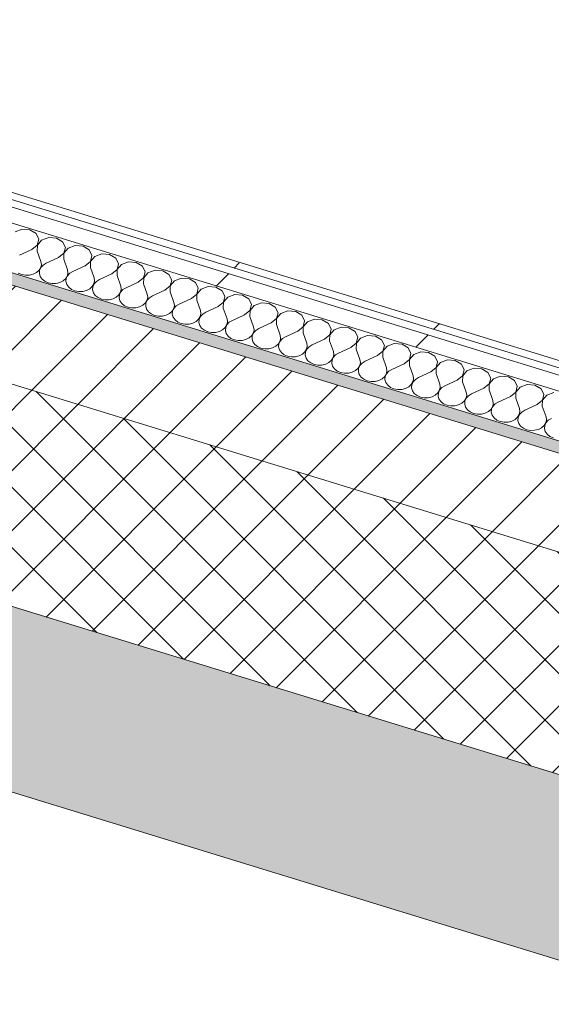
# Model space of a CAD drawing. Header units: millimetres. Extents: x -2220 to 52371, y -4077 to 6953.
# Tile 33 of 228: x 2557 to 2932, y -1855 to -1161. Entities that reach past the tile are written whole.
import ezdxf

# ---------------------------------------------------------------- set-up
doc = ezdxf.new("R2010")
doc.units = ezdxf.units.MM
doc.header["$MEASUREMENT"] = 0
doc.linetypes.add('Wipeout_Contour', pattern=[1000, 0, -1000])
doc.layers.add('12_FAÇ_Façana', color=7, linetype='Continuous')
doc.layers.add('Nuevo_08_E_Envans secs', color=7, linetype='Continuous')
for name, color, linetype, lineweight, true_color in [('12_FAÇ_Façana_Pluma_Nº__102', 7, 'Continuous', 5, 0xcccccc), ('12_FAÇ_Façana_Pluma_Nº__174', 7, 'Continuous', 13, 0xe4ad2c), ('12_FAÇ_Façana_Pluma_Nº__176', 7, 'Continuous', 15, 0x93a0c6), ('Nuevo_08_E_Envans secs_Pluma_Nº__102', 7, 'Continuous', 5, 0xcccccc), ('Nuevo_08_E_Envans secs_Pluma_Nº__171', 171, 'Continuous', 13, 0xaaaaff), ('Nuevo_08_E_Envans secs_Pluma_Nº__177', 7, 'Continuous', 15, 0xf7e046)]:
    doc.layers.add(name, color=color, linetype=linetype, lineweight=lineweight, true_color=true_color)
for name, color, linetype, lineweight in [('12_FAÇ_Façana_Pluma_Nº__2', 8, 'Continuous', 5), ('12_FAÇ_Façana_Pluma_Nº__7', 7, 'Continuous', 5), ('Nuevo_08_E_Envans secs_Pluma_Nº__1', 7, 'Continuous', 5)]:
    doc.layers.add(name, color=color, linetype=linetype, lineweight=lineweight)
pattern_1 = [(45, (0, 0), (-183.848, 183.848), [195, -65]), (45, (7e-14, 183.85), (-183.848, 183.848), [195, -65])]

# ---------------------------------------------------------------- blocks, each defined once
blk = doc.blocks.new('Elem Sección_14_1')
at = {"layer": '12_FAÇ_Façana_Pluma_Nº__102', "linetype": 'Continuous', "lineweight": 0, "true_color": 0xe5e5e5}
blk.add_hatch(color=254, dxfattribs=at).paths.add_polyline_path([(778.79, -1161.36), (9655.75, -3885.6), (9715.31, -3773.22), (6546.37, -2800.71), (6538.43, -2815.7), (6095.56, -2679.79), (6103.5, -2664.8), (838.34, -1048.99)])
at = {"layer": '12_FAÇ_Façana_Pluma_Nº__174', "linetype": 'Continuous', "lineweight": 13, "true_color": 0xe4ad2c}
h = blk.add_hatch(dxfattribs=at)
h.set_pattern_fill('SATE_Aislamiento_0001', color=42, style=0, pattern_type=2)
h.set_pattern_definition([(45, (0, 0), (-21.2132, 21.2132), []), (135, (0, 0), (21.2132, 21.2132), [])])
h.paths.add_polyline_path([(6103.5, -2664.8), (6174.97, -2529.96), (6135.6, -2517.87), (949.17, -926.22), (909.8, -914.14), (838.34, -1048.99)])
at = {"layer": '12_FAÇ_Façana_Pluma_Nº__176', "linetype": 'Continuous', "lineweight": 0, "true_color": 0x495063}
blk.add_hatch(color=251, dxfattribs=at).paths.add_polyline_path([(6167.36, -2457.94), (6171.33, -2450.45), (984.9, -858.8), (980.93, -866.29)])
at = {"layer": '12_FAÇ_Façana_Pluma_Nº__2', "linetype": 'Continuous', "lineweight": 5}
h = blk.add_hatch(dxfattribs=at)
h.set_pattern_fill('Ceramic_0001', color=8, style=0, pattern_type=2)
h.set_pattern_definition([(45, (0, 0), (-21.2132, 21.2132), [])])
h.paths.add_polyline_path([(980.93, -866.29), (949.17, -926.22), (6135.6, -2517.87), (6167.36, -2457.94)])
at = {"layer": '12_FAÇ_Façana_Pluma_Nº__7', "color": 7, "linetype": 'Continuous', "lineweight": 5}
for p, q in [((980.93, -866.29), (6167.36, -2457.94)), ((838.34, -1048.99), (6103.5, -2664.8)), ((813.23, -1171.93), (9655.75, -3885.6))]:
    blk.add_line(p, q, dxfattribs=at)
at = {"layer": '12_FAÇ_Façana_Pluma_Nº__7', "color": 7, "linetype": 'Continuous', "lineweight": 5, "flags": 128}
blk.add_lwpolyline([(909.8, -914.14), (949.17, -926.22), (6135.6, -2517.87), (6174.97, -2529.96)], dxfattribs=at)
blk = doc.blocks.new('*X142')
at = {"layer": 'Nuevo_08_E_Envans secs_Pluma_Nº__102', "color": 254, "linetype": 'Continuous', "lineweight": 5, "true_color": 0xcccccc}
for p, q in [((2558.78, -1309.03), (2553.8, -1310.85)), ((2564.27, -1309.48), (2558.78, -1309.03)), ((2568.64, -1312.06), (2564.27, -1309.48)), ((2570.57, -1315.99), (2568.64, -1312.06)), ((2569.49, -1320.12), (2570.57, -1315.99)), ((2572.55, -1316.6), (2569.56, -1320.14)), ((2577.53, -1314.78), (2572.55, -1316.6)), ((2583.02, -1315.23), (2577.53, -1314.78)), ((2587.38, -1317.81), (2583.02, -1315.23)), ((2589.31, -1321.75), (2587.38, -1317.81)), ((2565.72, -1323.19), (2557.07, -1327.18)), ((2565.72, -1323.19), (2569.49, -1320.12)), ((2569.56, -1320.14), (2569.47, -1324.35)), ((2569.47, -1324.35), (2572.07, -1331.78)), ((2588.23, -1325.87), (2589.31, -1321.75)), ((2591.29, -1322.35), (2588.31, -1325.89)), ((2596.27, -1320.54), (2591.29, -1322.35)), ((2601.77, -1320.98), (2596.27, -1320.54)), ((2606.13, -1323.56), (2601.77, -1320.98)), ((2608.06, -1327.5), (2606.13, -1323.56)), ((2584.47, -1328.95), (2575.82, -1332.93)), ((2584.47, -1328.95), (2588.23, -1325.87)), ((2588.31, -1325.89), (2588.22, -1330.1)), ((2588.22, -1330.1), (2590.82, -1337.53)), ((2603.21, -1334.7), (2606.98, -1331.62)), ((2607.06, -1331.65), (2606.96, -1335.85)), ((2606.98, -1331.62), (2608.06, -1327.5)), ((2610.04, -1328.11), (2607.06, -1331.65)), ((2615.02, -1326.29), (2610.04, -1328.11)), ((2620.51, -1326.74), (2615.02, -1326.29)), ((2624.87, -1329.31), (2620.51, -1326.74)), ((2626.8, -1333.25), (2624.87, -1329.31)), ((2569, -1339.52), (2570.81, -1337.91)), ((2570.81, -1337.91), (2571.98, -1335.98)), ((2571.14, -1338.01), (2570.98, -1340.13)), ((2572.05, -1336.01), (2571.14, -1338.01)), ((2571.98, -1335.98), (2572.41, -1333.89)), ((2573.66, -1334.27), (2572.05, -1336.01)), ((2572.41, -1333.89), (2572.07, -1331.78)), ((2575.82, -1332.93), (2573.66, -1334.27)), ((2591.15, -1339.64), (2590.82, -1337.53)), ((2603.21, -1334.7), (2594.57, -1338.68)), ((2606.96, -1335.85), (2609.56, -1343.28)), ((2621.96, -1340.45), (2625.73, -1337.38)), ((2625.8, -1337.4), (2625.71, -1341.6)), ((2625.73, -1337.38), (2626.8, -1333.25)), ((2628.78, -1333.86), (2625.8, -1337.4)), ((2633.76, -1332.04), (2628.78, -1333.86)), ((2639.26, -1332.49), (2633.76, -1332.04)), ((2643.62, -1335.07), (2639.26, -1332.49)), ((2645.55, -1339.01), (2643.62, -1335.07)), ((2652.51, -1337.8), (2647.53, -1339.61)), ((2658, -1338.24), (2652.51, -1337.8)), ((2662.37, -1340.82), (2658, -1338.24)), ((2556.11, -1339.84), (2558.52, -1340.89)), ((2558.52, -1340.89), (2561.23, -1341.41)), ((2561.23, -1341.41), (2564.01, -1341.34)), ((2564.01, -1341.34), (2566.67, -1340.7)), ((2566.67, -1340.7), (2569, -1339.52)), ((2570.98, -1340.13), (2571.58, -1342.2)), ((2571.58, -1342.2), (2572.91, -1344.07)), ((2572.91, -1344.07), (2574.85, -1345.59)), ((2574.85, -1345.59), (2577.27, -1346.65)), ((2585.42, -1346.45), (2587.74, -1345.27)), ((2587.74, -1345.27), (2589.56, -1343.66)), ((2589.56, -1343.66), (2590.72, -1341.74)), ((2589.88, -1343.76), (2589.72, -1345.88)), ((2590.8, -1341.76), (2589.88, -1343.76)), ((2590.72, -1341.74), (2591.15, -1339.64)), ((2592.4, -1340.02), (2590.8, -1341.76)), ((2594.57, -1338.68), (2592.4, -1340.02)), ((2609.47, -1347.49), (2609.9, -1345.39)), ((2609.9, -1345.39), (2609.56, -1343.28)), ((2613.31, -1344.44), (2611.15, -1345.77)), ((2621.96, -1340.45), (2613.31, -1344.44)), ((2625.71, -1341.6), (2628.31, -1349.04)), ((2640.71, -1346.21), (2644.47, -1343.13)), ((2644.55, -1343.15), (2644.45, -1347.36)), ((2644.47, -1343.13), (2645.55, -1339.01)), ((2647.53, -1339.61), (2644.55, -1343.15)), ((2664.3, -1344.76), (2662.37, -1340.82)), ((2663.22, -1348.88), (2664.3, -1344.76)), ((2666.27, -1345.37), (2663.29, -1348.91)), ((2671.26, -1343.55), (2666.27, -1345.37)), ((2676.75, -1343.99), (2671.26, -1343.55)), ((2681.11, -1346.57), (2676.75, -1343.99)), ((2577.27, -1346.65), (2579.97, -1347.16)), ((2579.97, -1347.16), (2582.76, -1347.09)), ((2582.76, -1347.09), (2585.42, -1346.45)), ((2589.72, -1345.88), (2590.33, -1347.95)), ((2590.33, -1347.95), (2591.65, -1349.82)), ((2591.65, -1349.82), (2593.6, -1351.34)), ((2593.6, -1351.34), (2596.01, -1352.4)), ((2596.01, -1352.4), (2598.72, -1352.91)), ((2601.51, -1352.85), (2604.16, -1352.2)), ((2604.16, -1352.2), (2606.49, -1351.03)), ((2606.49, -1351.03), (2608.3, -1349.42)), ((2608.3, -1349.42), (2609.47, -1347.49)), ((2608.63, -1349.52), (2608.47, -1351.64)), ((2608.47, -1351.64), (2609.07, -1353.71)), ((2609.55, -1347.51), (2608.63, -1349.52)), ((2611.15, -1345.77), (2609.55, -1347.51)), ((2628.22, -1353.24), (2628.65, -1351.14)), ((2629.89, -1351.53), (2628.29, -1353.26)), ((2628.65, -1351.14), (2628.31, -1349.04)), ((2632.06, -1350.19), (2629.89, -1351.53)), ((2640.71, -1346.21), (2632.06, -1350.19)), ((2644.45, -1347.36), (2647.05, -1354.79)), ((2659.45, -1351.96), (2650.8, -1355.94)), ((2659.45, -1351.96), (2663.22, -1348.88)), ((2663.29, -1348.91), (2663.2, -1353.11)), ((2683.04, -1350.51), (2681.11, -1346.57)), ((2681.96, -1354.63), (2683.04, -1350.51)), ((2685.02, -1351.12), (2682.04, -1354.66)), ((2690, -1349.3), (2685.02, -1351.12)), ((2695.49, -1349.75), (2690, -1349.3)), ((2699.86, -1352.33), (2695.49, -1349.75)), ((2701.79, -1356.26), (2699.86, -1352.33)), ((2598.72, -1352.91), (2601.51, -1352.85)), ((2609.07, -1353.71), (2610.4, -1355.57)), ((2610.4, -1355.57), (2612.34, -1357.09)), ((2612.34, -1357.09), (2614.76, -1358.15)), ((2614.76, -1358.15), (2617.46, -1358.67)), ((2617.46, -1358.67), (2620.25, -1358.6)), ((2620.25, -1358.6), (2622.91, -1357.95)), ((2622.91, -1357.95), (2625.23, -1356.78)), ((2625.23, -1356.78), (2627.05, -1355.17)), ((2627.05, -1355.17), (2628.22, -1353.24)), ((2627.37, -1355.27), (2627.21, -1357.39)), ((2627.21, -1357.39), (2627.82, -1359.46)), ((2628.29, -1353.26), (2627.37, -1355.27)), ((2627.82, -1359.46), (2629.14, -1361.33)), ((2645.79, -1360.92), (2646.96, -1358.99)), ((2647.04, -1359.02), (2646.12, -1361.02)), ((2646.96, -1358.99), (2647.39, -1356.9)), ((2648.64, -1357.28), (2647.04, -1359.02)), ((2647.39, -1356.9), (2647.05, -1354.79)), ((2650.8, -1355.94), (2648.64, -1357.28)), ((2663.2, -1353.11), (2665.8, -1360.54)), ((2678.2, -1357.71), (2669.55, -1361.69)), ((2678.2, -1357.71), (2681.96, -1354.63)), ((2682.04, -1354.66), (2681.95, -1358.86)), ((2681.95, -1358.86), (2684.54, -1366.3)), ((2700.71, -1360.39), (2701.79, -1356.26)), ((2703.77, -1356.87), (2700.78, -1360.41)), ((2708.75, -1355.05), (2703.77, -1356.87)), ((2714.24, -1355.5), (2708.75, -1355.05)), ((2718.6, -1358.08), (2714.24, -1355.5)), ((2720.53, -1362.02), (2718.6, -1358.08)), ((2629.14, -1361.33), (2631.09, -1362.85)), ((2631.09, -1362.85), (2633.5, -1363.9)), ((2633.5, -1363.9), (2636.21, -1364.42)), ((2636.21, -1364.42), (2639, -1364.35)), ((2639, -1364.35), (2641.65, -1363.71)), ((2641.65, -1363.71), (2643.98, -1362.53)), ((2643.98, -1362.53), (2645.79, -1360.92)), ((2646.12, -1361.02), (2645.96, -1363.14)), ((2645.96, -1363.14), (2646.56, -1365.21)), ((2646.56, -1365.21), (2647.89, -1367.08)), ((2664.54, -1366.67), (2665.71, -1364.75)), ((2665.78, -1364.77), (2664.87, -1366.77)), ((2665.71, -1364.75), (2666.14, -1362.65)), ((2667.38, -1363.03), (2665.78, -1364.77)), ((2666.14, -1362.65), (2665.8, -1360.54)), ((2669.55, -1361.69), (2667.38, -1363.03)), ((2684.88, -1368.4), (2684.54, -1366.3)), ((2696.94, -1363.46), (2688.29, -1367.45)), ((2696.94, -1363.46), (2700.71, -1360.39)), ((2700.78, -1360.41), (2700.69, -1364.61)), ((2700.69, -1364.61), (2703.29, -1372.05)), ((2715.69, -1369.22), (2719.45, -1366.14)), ((2719.53, -1366.16), (2719.44, -1370.37)), ((2719.45, -1366.14), (2720.53, -1362.02)), ((2722.51, -1362.62), (2719.53, -1366.16)), ((2727.49, -1360.81), (2722.51, -1362.62)), ((2732.98, -1361.25), (2727.49, -1360.81)), ((2737.35, -1363.83), (2732.98, -1361.25)), ((2739.28, -1367.77), (2737.35, -1363.83)), ((2647.89, -1367.08), (2649.83, -1368.6)), ((2649.83, -1368.6), (2652.25, -1369.66)), ((2652.25, -1369.66), (2654.96, -1370.17)), ((2654.96, -1370.17), (2657.74, -1370.1)), ((2657.74, -1370.1), (2660.4, -1369.46)), ((2660.4, -1369.46), (2662.72, -1368.29)), ((2662.72, -1368.29), (2664.54, -1366.67)), ((2664.87, -1366.77), (2664.7, -1368.89)), ((2664.7, -1368.89), (2665.31, -1370.97)), ((2665.31, -1370.97), (2666.63, -1372.83)), ((2666.63, -1372.83), (2668.58, -1374.35)), ((2681.47, -1374.04), (2683.28, -1372.43)), ((2683.28, -1372.43), (2684.45, -1370.5)), ((2683.61, -1372.53), (2683.45, -1374.65)), ((2684.53, -1370.52), (2683.61, -1372.53)), ((2684.45, -1370.5), (2684.88, -1368.4)), ((2686.13, -1368.78), (2684.53, -1370.52)), ((2688.29, -1367.45), (2686.13, -1368.78)), ((2703.63, -1374.16), (2703.29, -1372.05)), ((2707.04, -1373.2), (2704.87, -1374.54)), ((2715.69, -1369.22), (2707.04, -1373.2)), ((2719.44, -1370.37), (2722.04, -1377.8)), ((2734.43, -1374.97), (2738.2, -1371.89)), ((2738.27, -1371.92), (2738.18, -1376.12)), ((2738.2, -1371.89), (2739.28, -1367.77)), ((2741.26, -1368.38), (2738.27, -1371.92)), ((2746.24, -1366.56), (2741.26, -1368.38)), ((2751.73, -1367.01), (2746.24, -1366.56)), ((2756.09, -1369.58), (2751.73, -1367.01)), ((2758.02, -1373.52), (2756.09, -1369.58)), ((2764.98, -1372.31), (2760, -1374.13)), ((2770.48, -1372.76), (2764.98, -1372.31)), ((2774.84, -1375.34), (2770.48, -1372.76)), ((2668.58, -1374.35), (2671, -1375.41)), ((2671, -1375.41), (2673.7, -1375.92)), ((2673.7, -1375.92), (2676.49, -1375.86)), ((2676.49, -1375.86), (2679.15, -1375.21)), ((2679.15, -1375.21), (2681.47, -1374.04)), ((2683.45, -1374.65), (2684.05, -1376.72)), ((2684.05, -1376.72), (2685.38, -1378.59)), ((2685.38, -1378.59), (2687.32, -1380.11)), ((2687.32, -1380.11), (2689.74, -1381.16)), ((2697.89, -1380.96), (2700.22, -1379.79)), ((2700.22, -1379.79), (2702.03, -1378.18)), ((2702.03, -1378.18), (2703.2, -1376.25)), ((2702.36, -1378.28), (2702.19, -1380.4)), ((2703.27, -1376.28), (2702.36, -1378.28)), ((2703.2, -1376.25), (2703.63, -1374.16)), ((2704.87, -1374.54), (2703.27, -1376.28)), ((2721.94, -1382), (2722.37, -1379.91)), ((2722.37, -1379.91), (2722.04, -1377.8)), ((2725.78, -1378.95), (2723.62, -1380.29)), ((2734.43, -1374.97), (2725.78, -1378.95)), ((2738.18, -1376.12), (2740.78, -1383.55)), ((2753.18, -1380.72), (2756.94, -1377.65)), ((2757.02, -1377.67), (2756.93, -1381.87)), ((2756.94, -1377.65), (2758.02, -1373.52)), ((2760, -1374.13), (2757.02, -1377.67)), ((2776.77, -1379.28), (2774.84, -1375.34)), ((2775.69, -1383.4), (2776.77, -1379.28)), ((2778.75, -1379.88), (2775.77, -1383.42)), ((2783.73, -1378.06), (2778.75, -1379.88)), ((2789.22, -1378.51), (2783.73, -1378.06)), ((2793.58, -1381.09), (2789.22, -1378.51)), ((2689.74, -1381.16), (2692.45, -1381.68)), ((2692.45, -1381.68), (2695.23, -1381.61)), ((2695.23, -1381.61), (2697.89, -1380.96)), ((2702.19, -1380.4), (2702.8, -1382.47)), ((2702.8, -1382.47), (2704.12, -1384.34)), ((2704.12, -1384.34), (2706.07, -1385.86)), ((2706.07, -1385.86), (2708.49, -1386.92)), ((2708.49, -1386.92), (2711.19, -1387.43)), ((2713.98, -1387.36), (2716.64, -1386.72)), ((2716.64, -1386.72), (2718.96, -1385.54)), ((2718.96, -1385.54), (2720.78, -1383.93)), ((2720.78, -1383.93), (2721.94, -1382)), ((2721.1, -1384.03), (2720.94, -1386.15)), ((2720.94, -1386.15), (2721.54, -1388.22)), ((2722.02, -1382.03), (2721.1, -1384.03)), ((2723.62, -1380.29), (2722.02, -1382.03)), ((2740.69, -1387.76), (2741.12, -1385.66)), ((2742.37, -1386.04), (2740.76, -1387.78)), ((2741.12, -1385.66), (2740.78, -1383.55)), ((2744.53, -1384.7), (2742.37, -1386.04)), ((2753.18, -1380.72), (2744.53, -1384.7)), ((2756.93, -1381.87), (2759.53, -1389.31)), ((2771.92, -1386.48), (2763.28, -1390.46)), ((2771.92, -1386.48), (2775.69, -1383.4)), ((2775.77, -1383.42), (2775.67, -1387.63)), ((2795.51, -1385.03), (2793.58, -1381.09)), ((2794.44, -1389.15), (2795.51, -1385.03)), ((2797.49, -1385.64), (2794.51, -1389.17)), ((2802.47, -1383.82), (2797.49, -1385.64)), ((2807.97, -1384.26), (2802.47, -1383.82)), ((2812.33, -1386.84), (2807.97, -1384.26)), ((2814.26, -1390.78), (2812.33, -1386.84)), ((2711.19, -1387.43), (2713.98, -1387.36)), ((2721.54, -1388.22), (2722.87, -1390.09)), ((2722.87, -1390.09), (2724.82, -1391.61)), ((2724.82, -1391.61), (2727.23, -1392.67)), ((2727.23, -1392.67), (2729.94, -1393.18)), ((2729.94, -1393.18), (2732.72, -1393.12)), ((2732.72, -1393.12), (2735.38, -1392.47)), ((2735.38, -1392.47), (2737.71, -1391.3)), ((2737.71, -1391.3), (2739.52, -1389.69)), ((2739.52, -1389.69), (2740.69, -1387.76)), ((2739.85, -1389.79), (2739.69, -1391.9)), ((2739.69, -1391.9), (2740.29, -1393.98)), ((2740.76, -1387.78), (2739.85, -1389.79)), ((2740.29, -1393.98), (2741.62, -1395.84)), ((2758.27, -1395.44), (2759.43, -1393.51)), ((2759.51, -1393.53), (2758.59, -1395.54)), ((2759.43, -1393.51), (2759.86, -1391.41)), ((2761.11, -1391.8), (2759.51, -1393.53)), ((2759.86, -1391.41), (2759.53, -1389.31)), ((2763.28, -1390.46), (2761.11, -1391.8)), ((2775.67, -1387.63), (2778.27, -1395.06)), ((2790.67, -1392.23), (2782.02, -1396.21)), ((2790.67, -1392.23), (2794.44, -1389.15)), ((2794.51, -1389.17), (2794.42, -1393.38)), ((2794.42, -1393.38), (2797.02, -1400.81)), ((2813.18, -1394.9), (2814.26, -1390.78)), ((2816.24, -1391.39), (2813.26, -1394.93)), ((2821.22, -1389.57), (2816.24, -1391.39)), ((2826.71, -1390.02), (2821.22, -1389.57)), ((2831.08, -1392.59), (2826.71, -1390.02)), ((2833.01, -1396.53), (2831.08, -1392.59)), ((2741.62, -1395.84), (2743.56, -1397.36)), ((2743.56, -1397.36), (2745.98, -1398.42)), ((2745.98, -1398.42), (2748.68, -1398.94)), ((2748.68, -1398.94), (2751.47, -1398.87)), ((2751.47, -1398.87), (2754.13, -1398.22)), ((2754.13, -1398.22), (2756.45, -1397.05)), ((2756.45, -1397.05), (2758.27, -1395.44)), ((2758.59, -1395.54), (2758.43, -1397.66)), ((2758.43, -1397.66), (2759.04, -1399.73)), ((2759.04, -1399.73), (2760.36, -1401.6)), ((2777.01, -1401.19), (2778.18, -1399.26)), ((2778.26, -1399.29), (2777.34, -1401.29)), ((2778.18, -1399.26), (2778.61, -1397.17)), ((2779.86, -1397.55), (2778.26, -1399.29)), ((2778.61, -1397.17), (2778.27, -1395.06)), ((2782.02, -1396.21), (2779.86, -1397.55)), ((2797.36, -1402.92), (2797.02, -1400.81)), ((2809.42, -1397.98), (2800.77, -1401.96)), ((2809.42, -1397.98), (2813.18, -1394.9)), ((2813.26, -1394.93), (2813.16, -1399.13)), ((2813.16, -1399.13), (2815.76, -1406.57)), ((2828.16, -1403.73), (2831.93, -1400.66)), ((2832, -1400.68), (2831.91, -1404.88)), ((2831.93, -1400.66), (2833.01, -1396.53)), ((2834.98, -1397.14), (2832, -1400.68)), ((2839.97, -1395.32), (2834.98, -1397.14)), ((2845.46, -1395.77), (2839.97, -1395.32)), ((2849.82, -1398.35), (2845.46, -1395.77)), ((2851.75, -1402.29), (2849.82, -1398.35)), ((2858.71, -1401.08), (2853.73, -1402.89)), ((2864.2, -1401.52), (2858.71, -1401.08)), ((2760.36, -1401.6), (2762.31, -1403.12)), ((2762.31, -1403.12), (2764.72, -1404.17)), ((2764.72, -1404.17), (2767.43, -1404.69)), ((2767.43, -1404.69), (2770.22, -1404.62)), ((2770.22, -1404.62), (2772.87, -1403.98)), ((2772.87, -1403.98), (2775.2, -1402.8)), ((2775.2, -1402.8), (2777.01, -1401.19)), ((2777.34, -1401.29), (2777.18, -1403.41)), ((2777.18, -1403.41), (2777.78, -1405.48)), ((2777.78, -1405.48), (2779.11, -1407.35)), ((2779.11, -1407.35), (2781.05, -1408.87)), ((2793.94, -1408.56), (2795.76, -1406.94)), ((2795.76, -1406.94), (2796.93, -1405.02)), ((2796.08, -1407.04), (2795.92, -1409.16)), ((2797, -1405.04), (2796.08, -1407.04)), ((2796.93, -1405.02), (2797.36, -1402.92)), ((2798.6, -1403.3), (2797, -1405.04)), ((2800.77, -1401.96), (2798.6, -1403.3)), ((2816.1, -1408.67), (2815.76, -1406.57)), ((2819.51, -1407.72), (2817.35, -1409.05)), ((2828.16, -1403.73), (2819.51, -1407.72)), ((2831.91, -1404.88), (2834.51, -1412.32)), ((2846.91, -1409.49), (2850.67, -1406.41)), ((2850.75, -1406.43), (2850.66, -1410.64)), ((2850.67, -1406.41), (2851.75, -1402.29)), ((2853.73, -1402.89), (2850.75, -1406.43)), ((2868.57, -1404.1), (2864.2, -1401.52)), ((2870.5, -1408.04), (2868.57, -1404.1)), ((2877.46, -1406.83), (2872.48, -1408.65)), ((2882.95, -1407.28), (2877.46, -1406.83)), ((2887.31, -1409.85), (2882.95, -1407.28)), ((2781.05, -1408.87), (2783.47, -1409.93)), ((2783.47, -1409.93), (2786.17, -1410.44)), ((2786.17, -1410.44), (2788.96, -1410.37)), ((2788.96, -1410.37), (2791.62, -1409.73)), ((2791.62, -1409.73), (2793.94, -1408.56)), ((2795.92, -1409.16), (2796.53, -1411.23)), ((2796.53, -1411.23), (2797.85, -1413.1)), ((2797.85, -1413.1), (2799.8, -1414.62)), ((2799.8, -1414.62), (2802.21, -1415.68)), ((2810.36, -1415.48), (2812.69, -1414.31)), ((2812.69, -1414.31), (2814.5, -1412.7)), ((2814.5, -1412.7), (2815.67, -1410.77)), ((2814.83, -1412.8), (2814.67, -1414.92)), ((2814.67, -1414.92), (2815.27, -1416.99)), ((2815.75, -1410.79), (2814.83, -1412.8)), ((2815.67, -1410.77), (2816.1, -1408.67)), ((2817.35, -1409.05), (2815.75, -1410.79)), ((2834.42, -1416.52), (2834.85, -1414.42)), ((2836.09, -1414.81), (2834.49, -1416.54)), ((2834.85, -1414.42), (2834.51, -1412.32)), ((2838.26, -1413.47), (2836.09, -1414.81)), ((2846.91, -1409.49), (2838.26, -1413.47)), ((2850.66, -1410.64), (2853.25, -1418.07)), ((2865.65, -1415.24), (2869.42, -1412.16)), ((2869.49, -1412.19), (2869.4, -1416.39)), ((2869.42, -1412.16), (2870.5, -1408.04)), ((2872.48, -1408.65), (2869.49, -1412.19)), ((2889.24, -1413.79), (2887.31, -1409.85)), ((2888.16, -1417.92), (2889.24, -1413.79)), ((2891.22, -1414.4), (2888.24, -1417.94)), ((2896.2, -1412.58), (2891.22, -1414.4)), ((2901.69, -1413.03), (2896.2, -1412.58)), ((2906.06, -1415.61), (2901.69, -1413.03)), ((2802.21, -1415.68), (2804.92, -1416.19)), ((2804.92, -1416.19), (2807.71, -1416.13)), ((2807.71, -1416.13), (2810.36, -1415.48)), ((2815.27, -1416.99), (2816.6, -1418.85)), ((2816.6, -1418.85), (2818.54, -1420.37)), ((2818.54, -1420.37), (2820.96, -1421.43)), ((2820.96, -1421.43), (2823.67, -1421.95)), ((2823.67, -1421.95), (2826.45, -1421.88)), ((2826.45, -1421.88), (2829.11, -1421.23)), ((2829.11, -1421.23), (2831.43, -1420.06)), ((2831.43, -1420.06), (2833.25, -1418.45)), ((2833.25, -1418.45), (2834.42, -1416.52)), ((2833.58, -1418.55), (2833.41, -1420.67)), ((2833.41, -1420.67), (2834.02, -1422.74)), ((2834.49, -1416.54), (2833.58, -1418.55)), ((2853.16, -1422.27), (2853.59, -1420.18)), ((2854.84, -1420.56), (2853.24, -1422.3)), ((2853.59, -1420.18), (2853.25, -1418.07)), ((2857, -1419.22), (2854.84, -1420.56)), ((2865.65, -1415.24), (2857, -1419.22)), ((2869.4, -1416.39), (2872, -1423.82)), ((2884.4, -1420.99), (2875.75, -1424.97)), ((2884.4, -1420.99), (2888.16, -1417.92)), ((2888.24, -1417.94), (2888.15, -1422.14)), ((2907.99, -1419.54), (2906.06, -1415.61)), ((2906.91, -1423.67), (2907.99, -1419.54)), ((2909.97, -1420.15), (2906.98, -1423.69)), ((2914.95, -1418.33), (2909.97, -1420.15)), ((2920.44, -1418.78), (2914.95, -1418.33)), ((2924.8, -1421.36), (2920.44, -1418.78)), ((2926.73, -1425.3), (2924.8, -1421.36)), ((2834.02, -1422.74), (2835.34, -1424.61)), ((2835.34, -1424.61), (2837.29, -1426.13)), ((2837.29, -1426.13), (2839.71, -1427.19)), ((2839.71, -1427.19), (2842.41, -1427.7)), ((2842.41, -1427.7), (2845.2, -1427.63)), ((2845.2, -1427.63), (2847.86, -1426.99)), ((2847.86, -1426.99), (2850.18, -1425.81)), ((2850.18, -1425.81), (2851.99, -1424.2)), ((2851.99, -1424.2), (2853.16, -1422.27)), ((2852.32, -1424.3), (2852.16, -1426.42)), ((2852.16, -1426.42), (2852.76, -1428.49)), ((2853.24, -1422.3), (2852.32, -1424.3)), ((2852.76, -1428.49), (2854.09, -1430.36)), ((2870.74, -1429.95), (2871.91, -1428.03)), ((2871.98, -1428.05), (2871.07, -1430.06)), ((2871.91, -1428.03), (2872.34, -1425.93)), ((2873.58, -1426.31), (2871.98, -1428.05)), ((2872.34, -1425.93), (2872, -1423.82)), ((2875.75, -1424.97), (2873.58, -1426.31)), ((2888.15, -1422.14), (2890.75, -1429.58)), ((2903.14, -1426.74), (2894.49, -1430.73)), ((2903.14, -1426.74), (2906.91, -1423.67)), ((2906.98, -1423.69), (2906.89, -1427.9)), ((2906.89, -1427.9), (2909.49, -1435.33)), ((2925.65, -1429.42), (2926.73, -1425.3)), ((2928.71, -1425.9), (2925.73, -1429.44)), ((2933.69, -1424.09), (2928.71, -1425.9)), ((2854.09, -1430.36), (2856.03, -1431.88)), ((2856.03, -1431.88), (2858.45, -1432.94)), ((2858.45, -1432.94), (2861.16, -1433.45)), ((2861.16, -1433.45), (2863.94, -1433.38)), ((2863.94, -1433.38), (2866.6, -1432.74)), ((2866.6, -1432.74), (2868.93, -1431.57)), ((2868.93, -1431.57), (2870.74, -1429.95)), ((2871.07, -1430.06), (2870.9, -1432.17)), ((2870.9, -1432.17), (2871.51, -1434.25)), ((2871.51, -1434.25), (2872.83, -1436.11)), ((2887.67, -1437.32), (2889.49, -1435.71)), ((2889.49, -1435.71), (2890.65, -1433.78)), ((2890.73, -1433.8), (2889.81, -1435.81)), ((2890.65, -1433.78), (2891.08, -1431.68)), ((2892.33, -1432.07), (2890.73, -1433.8)), ((2891.08, -1431.68), (2890.75, -1429.58)), ((2894.49, -1430.73), (2892.33, -1432.07)), ((2909.83, -1437.44), (2909.49, -1435.33)), ((2921.89, -1432.5), (2913.24, -1436.48)), ((2921.89, -1432.5), (2925.65, -1429.42)), ((2925.73, -1429.44), (2925.64, -1433.65)), ((2925.64, -1433.65), (2928.24, -1441.08)), ((2872.83, -1436.11), (2874.78, -1437.63)), ((2874.78, -1437.63), (2877.2, -1438.69)), ((2877.2, -1438.69), (2879.9, -1439.21)), ((2879.9, -1439.21), (2882.69, -1439.14)), ((2882.69, -1439.14), (2885.35, -1438.49)), ((2885.35, -1438.49), (2887.67, -1437.32)), ((2889.81, -1435.81), (2889.65, -1437.93)), ((2889.65, -1437.93), (2890.25, -1440)), ((2890.25, -1440), (2891.58, -1441.87)), ((2891.58, -1441.87), (2893.53, -1443.39)), ((2906.42, -1443.07), (2908.23, -1441.46)), ((2908.23, -1441.46), (2909.4, -1439.53)), ((2908.56, -1441.56), (2908.4, -1443.68)), ((2909.47, -1439.56), (2908.56, -1441.56)), ((2909.4, -1439.53), (2909.83, -1437.44)), ((2911.08, -1437.82), (2909.47, -1439.56)), ((2913.24, -1436.48), (2911.08, -1437.82)), ((2928.57, -1443.19), (2928.24, -1441.08)), ((2931.99, -1442.23), (2929.82, -1443.57)), ((2893.53, -1443.39), (2895.94, -1444.44)), ((2895.94, -1444.44), (2898.65, -1444.96)), ((2898.65, -1444.96), (2901.44, -1444.89)), ((2901.44, -1444.89), (2904.09, -1444.25)), ((2904.09, -1444.25), (2906.42, -1443.07)), ((2908.4, -1443.68), (2909, -1445.75)), ((2909, -1445.75), (2910.33, -1447.62)), ((2910.33, -1447.62), (2912.27, -1449.14)), ((2912.27, -1449.14), (2914.69, -1450.2)), ((2922.84, -1450), (2925.16, -1448.83)), ((2925.16, -1448.83), (2926.98, -1447.21)), ((2926.98, -1447.21), (2928.14, -1445.29)), ((2927.3, -1447.31), (2927.14, -1449.43)), ((2927.14, -1449.43), (2927.75, -1451.5)), ((2928.22, -1445.31), (2927.3, -1447.31)), ((2928.14, -1445.29), (2928.57, -1443.19)), ((2929.82, -1443.57), (2928.22, -1445.31)), ((2914.69, -1450.2), (2917.39, -1450.71)), ((2917.39, -1450.71), (2920.18, -1450.64)), ((2920.18, -1450.64), (2922.84, -1450)), ((2927.75, -1451.5), (2929.07, -1453.37)), ((2929.07, -1453.37), (2931.02, -1454.89)), ((2931.02, -1454.89), (2933.43, -1455.95))]:
    blk.add_line(p, q, dxfattribs=at)
blk = doc.blocks.new('Elem Sección_111_1')
at = {"layer": 'Nuevo_08_E_Envans secs', "lineweight": 0}
blk.add_blockref('*X142', (0, 0), dxfattribs=at)
at = {"color": 254, "linetype": 'Wipeout_Contour', "lineweight": 0, "ltscale": 15755.887503}
blk.add_wipeout([(968.96, -802.52), (6170.16, -2398.7), (6172.54, -2394.21), (971.34, -798.02)], dxfattribs=at).dxf.layer = 'Nuevo_08_E_Envans secs'
at = {"layer": 'Nuevo_08_E_Envans secs_Pluma_Nº__171', "linetype": 'Continuous', "lineweight": 13, "true_color": 0xaaaaff}
h = blk.add_hatch(dxfattribs=at)
h.set_pattern_fill('Panellat_HPL_0001', color=161, style=0, pattern_type=2)
h.set_pattern_definition(pattern_1)
h.paths.add_polyline_path([(968.96, -802.52), (6170.16, -2398.7), (6172.54, -2394.21), (971.34, -798.02)])
at = {"color": 254, "linetype": 'Wipeout_Contour', "lineweight": 0, "ltscale": 15758.288048}
blk.add_wipeout([(6162.61, -2412.93), (6167.77, -2403.19), (966.58, -807.01), (961.42, -816.75)], dxfattribs=at).dxf.layer = 'Nuevo_08_E_Envans secs'
at = {"layer": 'Nuevo_08_E_Envans secs_Pluma_Nº__177', "linetype": 'Continuous', "lineweight": 15, "true_color": 0xf7e046}
h = blk.add_hatch(dxfattribs=at)
h.set_pattern_fill('Panellat_HPL_0001', color=53, style=0, pattern_type=2)
h.set_pattern_definition(pattern_1)
h.paths.add_polyline_path([(6162.61, -2412.93), (6167.77, -2403.19), (966.58, -807.01), (961.42, -816.75)])
at = {"layer": 'Nuevo_08_E_Envans secs_Pluma_Nº__1', "color": 7, "linetype": 'Continuous', "lineweight": 5}
for p, q in [((968.96, -802.52), (6170.16, -2398.7)), ((966.58, -807.01), (6167.77, -2403.19)), ((961.42, -816.75), (6162.61, -2412.93)), ((1035.31, -817.65), (6172.54, -2394.21)), ((984.9, -858.8), (6146.73, -2442.9))]:
    blk.add_line(p, q, dxfattribs=at)

msp = doc.modelspace()

# ---------------------------------------------------------------- block references
at = {"layer": '12_FAÇ_Façana', "lineweight": 0}
msp.add_blockref('Elem Sección_14_1', (0, 0), dxfattribs=at)

# ---------------------------------------------------------------- next in the draw order: block references
at = {"layer": 'Nuevo_08_E_Envans secs', "lineweight": 0}
msp.add_blockref('Elem Sección_111_1', (0, 0), dxfattribs=at)

doc.saveas('drawing.dxf')
